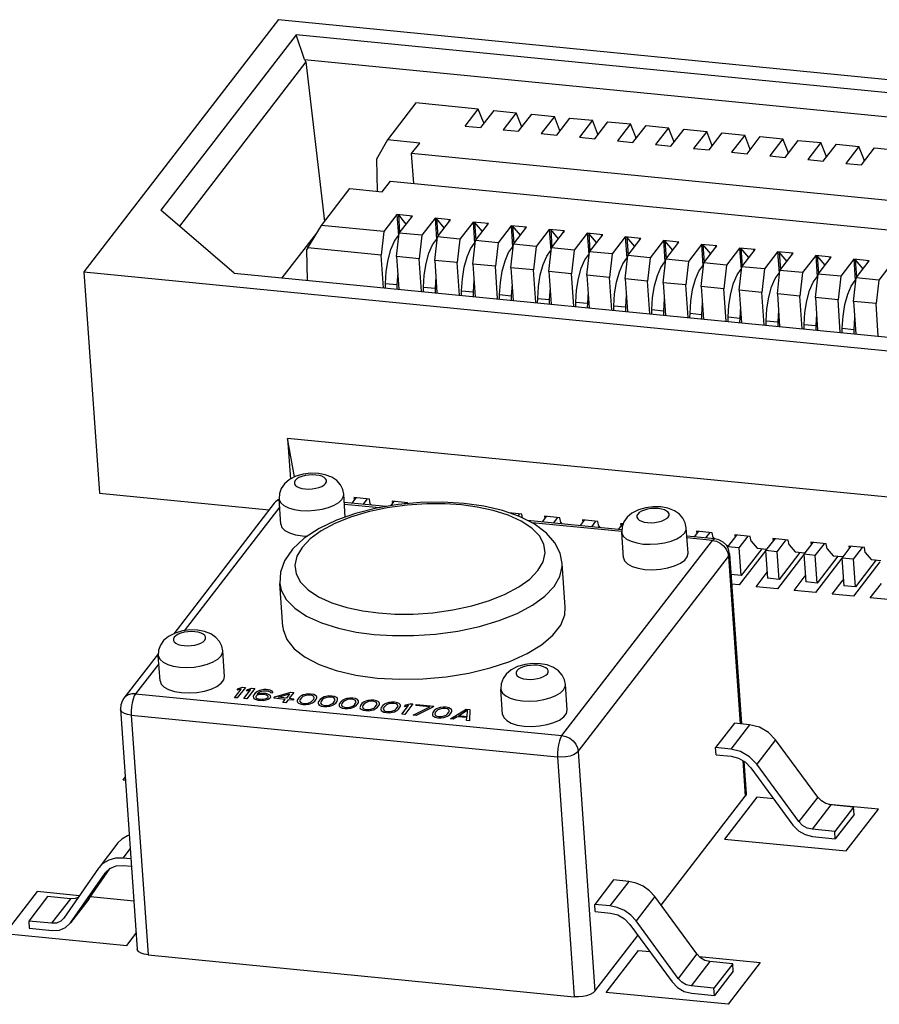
# Model space of a CAD drawing. Extents: x 0 to 1189, y 0 to 841.
# Tile 43 of 50: x 625 to 635, y 412 to 425. Entities that reach past the tile are written whole.
import ezdxf

# ---------------------------------------------------------------- set-up
doc = ezdxf.new("R2010")
doc.units = 0
doc.header["$LTSCALE"] = 65.395
doc.layers.get('0').update_dxf_attribs({"linetype": 'CONTINUOUS'})
doc.layers.add('05_ALL_CURVES', color=7, linetype='CONTINUOUS')

msp = doc.modelspace()

# ---------------------------------------------------------------- linework, layer by layer
at = {"color": 7, "linetype": 'CONTINUOUS'}
for p, q in [((627.955, 424.637), (625.551, 421.52)), ((627.955, 424.637), (662.098, 421.29)), ((628.175, 424.448), (626.504, 422.281)), ((661.638, 421.168), (628.175, 424.448)), ((628.28, 424.143), (628.175, 424.448)), ((628.297, 424.116), (626.731, 422.086)), ((628.28, 424.143), (661.427, 420.894)), ((628.28, 424.143), (628.297, 424.116)), ((628.297, 424.116), (628.526, 422.142)), ((629.656, 423.608), (629.304, 423.152)), ((630.427, 423.532), (629.656, 423.608)), ((630.264, 423.322), (630.427, 423.532)), ((630.491, 423.368), (630.427, 423.532)), ((630.618, 423.514), (630.456, 423.303)), ((630.618, 423.514), (630.897, 423.486)), ((630.897, 423.486), (630.735, 423.276)), ((630.962, 423.321), (630.897, 423.486)), ((630.926, 423.257), (631.088, 423.468)), ((631.088, 423.468), (631.368, 423.44)), ((631.368, 423.44), (631.206, 423.23)), ((631.433, 423.275), (631.368, 423.44)), ((631.397, 423.211), (631.559, 423.421)), ((631.559, 423.421), (631.839, 423.394)), ((631.839, 423.394), (631.677, 423.184)), ((631.903, 423.229), (631.839, 423.394)), ((630.264, 423.322), (630.456, 423.303)), ((630.491, 423.368), (630.492, 423.351)), ((630.735, 423.276), (630.926, 423.257)), ((630.963, 423.305), (630.962, 423.321)), ((631.434, 423.259), (631.433, 423.275)), ((631.868, 423.165), (632.03, 423.375)), ((632.03, 423.375), (632.309, 423.348)), ((632.309, 423.348), (632.147, 423.138)), ((632.374, 423.183), (632.309, 423.348)), ((632.338, 423.119), (632.501, 423.329)), ((632.501, 423.329), (632.78, 423.302)), ((632.78, 423.302), (632.618, 423.092)), ((632.845, 423.137), (632.78, 423.302)), ((632.809, 423.073), (632.971, 423.283)), ((632.971, 423.283), (633.251, 423.256)), ((633.251, 423.256), (633.089, 423.045)), ((633.315, 423.091), (633.251, 423.256)), ((629.304, 423.152), (629.169, 422.913)), ((629.704, 423.112), (629.304, 423.152)), ((631.206, 423.23), (631.397, 423.211)), ((631.677, 423.184), (631.868, 423.165)), ((631.904, 423.213), (631.903, 423.229)), ((632.147, 423.138), (632.338, 423.119)), ((632.375, 423.166), (632.374, 423.183)), ((632.846, 423.12), (632.845, 423.137)), ((633.28, 423.027), (633.442, 423.237)), ((633.442, 423.237), (633.722, 423.209)), ((633.722, 423.209), (633.559, 422.999)), ((633.786, 423.045), (633.722, 423.209)), ((633.751, 422.98), (633.913, 423.191)), ((633.913, 423.191), (634.192, 423.163)), ((634.192, 423.163), (634.03, 422.953)), ((634.257, 422.998), (634.192, 423.163)), ((634.221, 422.934), (634.384, 423.145)), ((634.384, 423.145), (634.663, 423.117)), ((629.603, 422.981), (629.704, 423.112)), ((632.618, 423.092), (632.809, 423.073)), ((633.089, 423.045), (633.28, 423.027)), ((633.317, 423.074), (633.315, 423.091)), ((633.787, 423.028), (633.786, 423.045)), ((634.663, 423.117), (634.501, 422.907)), ((634.728, 422.952), (634.663, 423.117)), ((634.692, 422.888), (634.854, 423.098)), ((634.854, 423.098), (635.134, 423.071)), ((635.134, 423.071), (634.972, 422.861)), ((635.198, 422.906), (635.134, 423.071)), ((635.163, 422.842), (635.325, 423.052)), ((635.325, 423.052), (635.604, 423.025)), ((629.169, 422.913), (629.178, 422.517)), ((641.606, 421.805), (629.603, 422.981)), ((629.629, 422.614), (629.603, 422.981)), ((633.559, 422.999), (633.751, 422.98)), ((634.03, 422.953), (634.221, 422.934)), ((634.258, 422.982), (634.257, 422.998)), ((634.501, 422.907), (634.692, 422.888)), ((634.729, 422.936), (634.728, 422.952)), ((635.199, 422.89), (635.198, 422.906)), ((634.972, 422.861), (635.163, 422.842)), ((628.489, 422.094), (628.84, 422.55)), ((628.84, 422.55), (629.24, 422.511)), ((629.24, 422.511), (629.342, 422.642)), ((629.342, 422.642), (641.345, 421.466)), ((627.407, 421.505), (626.504, 422.281)), ((629.421, 422.229), (629.259, 422.018)), ((629.612, 422.21), (629.421, 422.229)), ((629.421, 422.229), (629.439, 421.966)), ((629.536, 422.111), (629.439, 422.227)), ((629.439, 422.227), (629.454, 422.005)), ((629.45, 422), (629.612, 422.21)), ((629.594, 422.212), (629.596, 422.189)), ((629.892, 422.182), (629.73, 421.972)), ((630.083, 422.164), (629.892, 422.182)), ((629.892, 422.182), (629.91, 421.92)), ((630.007, 422.065), (629.91, 422.181)), ((629.91, 422.181), (629.925, 421.959)), ((629.921, 421.953), (630.083, 422.164)), ((630.065, 422.165), (630.067, 422.143)), ((628.318, 421.816), (628.489, 422.094)), ((629.259, 422.018), (628.489, 422.094)), ((630.362, 422.136), (630.2, 421.926)), ((630.554, 422.118), (630.362, 422.136)), ((630.362, 422.136), (630.381, 421.874)), ((630.478, 422.019), (630.38, 422.135)), ((630.38, 422.135), (630.396, 421.913)), ((630.392, 421.907), (630.554, 422.118)), ((630.536, 422.119), (630.537, 422.096)), ((630.833, 422.09), (630.671, 421.88)), ((631.024, 422.071), (630.833, 422.09)), ((630.833, 422.09), (630.851, 421.828)), ((630.949, 421.973), (630.851, 422.088)), ((630.851, 422.088), (630.867, 421.867)), ((630.862, 421.861), (631.024, 422.071)), ((631.007, 422.073), (631.008, 422.05)), ((631.304, 422.044), (631.142, 421.834)), ((631.495, 422.025), (631.304, 422.044)), ((631.304, 422.044), (631.322, 421.782)), ((631.419, 421.927), (631.322, 422.042)), ((631.322, 422.042), (631.337, 421.821)), ((628.004, 421.447), (628.43, 421.998)), ((629.259, 422.018), (629.226, 421.727)), ((629.417, 421.708), (629.45, 422)), ((629.438, 421.965), (629.447, 421.97)), ((629.73, 421.972), (629.45, 422)), ((629.73, 421.972), (629.697, 421.681)), ((629.888, 421.662), (629.921, 421.953)), ((629.909, 421.919), (629.918, 421.924)), ((630.2, 421.926), (629.921, 421.953)), ((630.2, 421.926), (630.168, 421.635)), ((631.333, 421.815), (631.495, 422.025)), ((631.477, 422.027), (631.479, 422.004)), ((631.775, 421.998), (631.613, 421.788)), ((631.966, 421.979), (631.775, 421.998)), ((631.775, 421.998), (631.793, 421.735)), ((631.89, 421.881), (631.793, 421.996)), ((631.793, 421.996), (631.808, 421.774)), ((631.804, 421.769), (631.966, 421.979)), ((631.948, 421.981), (631.95, 421.958)), ((632.245, 421.952), (632.083, 421.742)), ((632.437, 421.933), (632.245, 421.952)), ((632.245, 421.952), (632.264, 421.689)), ((632.361, 421.835), (632.263, 421.95)), ((632.263, 421.95), (632.279, 421.728)), ((632.274, 421.723), (632.437, 421.933)), ((632.419, 421.935), (632.42, 421.912)), ((628.318, 421.816), (628.304, 421.793)), ((629.226, 421.727), (628.318, 421.816)), ((630.359, 421.616), (630.392, 421.907)), ((630.379, 421.873), (630.388, 421.878)), ((630.671, 421.88), (630.392, 421.907)), ((630.671, 421.88), (630.638, 421.589)), ((630.83, 421.57), (630.862, 421.861)), ((630.85, 421.827), (630.859, 421.832)), ((631.142, 421.834), (630.862, 421.861)), ((631.142, 421.834), (631.109, 421.543)), ((631.3, 421.524), (631.333, 421.815)), ((631.613, 421.788), (631.333, 421.815)), ((632.716, 421.906), (632.554, 421.695)), ((632.907, 421.887), (632.716, 421.906)), ((632.716, 421.906), (632.734, 421.643)), ((632.831, 421.788), (632.734, 421.904)), ((632.734, 421.904), (632.749, 421.682)), ((632.745, 421.677), (632.907, 421.887)), ((632.889, 421.889), (632.891, 421.866)), ((633.187, 421.86), (633.025, 421.649)), ((633.378, 421.841), (633.187, 421.86)), ((633.187, 421.86), (633.205, 421.597)), ((633.302, 421.742), (633.205, 421.858)), ((633.205, 421.858), (633.22, 421.636)), ((633.216, 421.631), (633.378, 421.841)), ((633.36, 421.843), (633.362, 421.82)), ((633.658, 421.813), (633.495, 421.603)), ((633.849, 421.795), (633.658, 421.813)), ((633.658, 421.813), (633.676, 421.551)), ((633.773, 421.696), (633.675, 421.812)), ((633.675, 421.812), (633.691, 421.59)), ((633.687, 421.584), (633.849, 421.795)), ((633.831, 421.796), (633.832, 421.773)), ((628.304, 421.793), (628.313, 421.417)), ((629.254, 421.324), (629.226, 421.727)), ((629.697, 421.681), (629.417, 421.708)), ((629.417, 421.708), (629.445, 421.306)), ((629.725, 421.278), (629.697, 421.681)), ((631.321, 421.781), (631.33, 421.786)), ((631.613, 421.788), (631.58, 421.496)), ((631.771, 421.478), (631.804, 421.769)), ((631.792, 421.735), (631.8, 421.74)), ((632.083, 421.742), (631.804, 421.769)), ((632.083, 421.742), (632.05, 421.45)), ((632.242, 421.432), (632.274, 421.723)), ((632.262, 421.689), (632.271, 421.693)), ((632.554, 421.695), (632.274, 421.723)), ((632.554, 421.695), (632.521, 421.404)), ((632.712, 421.385), (632.745, 421.677)), ((633.025, 421.649), (632.745, 421.677)), ((634.128, 421.767), (633.966, 421.557)), ((634.319, 421.749), (634.128, 421.767)), ((634.128, 421.767), (634.147, 421.505)), ((634.244, 421.65), (634.146, 421.765)), ((634.146, 421.765), (634.162, 421.544)), ((634.157, 421.538), (634.319, 421.749)), ((634.302, 421.75), (634.303, 421.727)), ((634.599, 421.721), (634.437, 421.511)), ((634.79, 421.702), (634.599, 421.721)), ((634.599, 421.721), (634.617, 421.459)), ((634.714, 421.604), (634.617, 421.719)), ((634.617, 421.719), (634.632, 421.498)), ((634.628, 421.492), (634.79, 421.702)), ((634.772, 421.704), (634.774, 421.681)), ((635.07, 421.675), (634.908, 421.465)), ((635.261, 421.656), (635.07, 421.675)), ((635.07, 421.675), (635.088, 421.412)), ((635.185, 421.558), (635.088, 421.673)), ((635.088, 421.673), (635.103, 421.451)), ((630.168, 421.635), (629.888, 421.662)), ((629.888, 421.662), (629.916, 421.259)), ((630.196, 421.232), (630.168, 421.635)), ((630.638, 421.589), (630.359, 421.616)), ((630.359, 421.616), (630.387, 421.213)), ((630.666, 421.186), (630.638, 421.589)), ((631.109, 421.543), (630.83, 421.57)), ((630.83, 421.57), (630.858, 421.167)), ((632.733, 421.642), (632.742, 421.647)), ((633.025, 421.649), (632.992, 421.358)), ((633.183, 421.339), (633.216, 421.631)), ((633.204, 421.596), (633.213, 421.601)), ((633.495, 421.603), (633.216, 421.631)), ((633.495, 421.603), (633.463, 421.312)), ((633.654, 421.293), (633.687, 421.584)), ((633.674, 421.55), (633.683, 421.555)), ((633.966, 421.557), (633.687, 421.584)), ((633.966, 421.557), (633.933, 421.266)), ((635.099, 421.446), (635.261, 421.656)), ((635.243, 421.658), (635.245, 421.635)), ((635.54, 421.629), (635.378, 421.419)), ((625.551, 421.52), (659.694, 418.173)), ((625.551, 421.52), (625.742, 418.783)), ((627.407, 421.505), (658.079, 418.499)), ((629.431, 421.506), (629.422, 421.363)), ((629.902, 421.46), (629.893, 421.317)), ((631.137, 421.14), (631.109, 421.543)), ((631.58, 421.496), (631.3, 421.524)), ((631.3, 421.524), (631.328, 421.121)), ((631.608, 421.094), (631.58, 421.496)), ((632.05, 421.45), (631.771, 421.478)), ((631.771, 421.478), (631.799, 421.075)), ((632.078, 421.047), (632.05, 421.45)), ((632.521, 421.404), (632.242, 421.432)), ((632.242, 421.432), (632.27, 421.029)), ((634.125, 421.247), (634.157, 421.538)), ((634.145, 421.504), (634.154, 421.509)), ((634.437, 421.511), (634.157, 421.538)), ((634.437, 421.511), (634.404, 421.22)), ((634.595, 421.201), (634.628, 421.492)), ((634.616, 421.458), (634.625, 421.463)), ((634.908, 421.465), (634.628, 421.492)), ((634.908, 421.465), (634.875, 421.174)), ((635.066, 421.155), (635.099, 421.446)), ((635.378, 421.419), (635.099, 421.446)), ((629.278, 421.322), (629.279, 421.377)), ((629.279, 421.377), (629.422, 421.363)), ((629.422, 421.363), (629.422, 421.308)), ((629.749, 421.276), (629.75, 421.331)), ((629.75, 421.331), (629.893, 421.317)), ((629.893, 421.317), (629.892, 421.262)), ((630.373, 421.413), (630.364, 421.271)), ((630.844, 421.367), (630.835, 421.225)), ((631.314, 421.321), (631.305, 421.178)), ((632.549, 421.001), (632.521, 421.404)), ((632.992, 421.358), (632.712, 421.385)), ((632.712, 421.385), (632.74, 420.983)), ((633.02, 420.955), (632.992, 421.358)), ((633.463, 421.312), (633.183, 421.339)), ((633.183, 421.339), (633.211, 420.936)), ((633.491, 420.909), (633.463, 421.312)), ((635.087, 421.412), (635.095, 421.417)), ((635.378, 421.419), (635.345, 421.127)), ((630.22, 421.285), (630.364, 421.271)), ((630.22, 421.23), (630.22, 421.285)), ((630.364, 421.271), (630.363, 421.216)), ((630.69, 421.184), (630.691, 421.239)), ((630.691, 421.239), (630.835, 421.225)), ((630.835, 421.225), (630.834, 421.169)), ((631.161, 421.137), (631.162, 421.192)), ((631.162, 421.192), (631.305, 421.178)), ((631.785, 421.275), (631.776, 421.132)), ((632.256, 421.229), (632.247, 421.086)), ((633.933, 421.266), (633.654, 421.293)), ((633.654, 421.293), (633.682, 420.89)), ((633.961, 420.863), (633.933, 421.266)), ((634.404, 421.22), (634.125, 421.247)), ((634.125, 421.247), (634.153, 420.844)), ((634.432, 420.817), (634.404, 421.22)), ((634.875, 421.174), (634.595, 421.201)), ((634.595, 421.201), (634.623, 420.798)), ((631.305, 421.178), (631.304, 421.123)), ((631.632, 421.091), (631.633, 421.146)), ((631.633, 421.146), (631.776, 421.132)), ((631.776, 421.132), (631.775, 421.077)), ((632.102, 421.045), (632.103, 421.1)), ((632.103, 421.1), (632.247, 421.086)), ((632.247, 421.086), (632.246, 421.031)), ((632.726, 421.183), (632.717, 421.04)), ((633.197, 421.137), (633.188, 420.994)), ((633.668, 421.09), (633.659, 420.948)), ((634.903, 420.771), (634.875, 421.174)), ((635.345, 421.127), (635.066, 421.155)), ((635.066, 421.155), (635.094, 420.752)), ((635.373, 420.725), (635.345, 421.127)), ((632.573, 420.999), (632.574, 421.054)), ((632.574, 421.054), (632.717, 421.04)), ((632.717, 421.04), (632.717, 420.985)), ((633.044, 420.953), (633.045, 421.008)), ((633.045, 421.008), (633.188, 420.994)), ((633.188, 420.994), (633.187, 420.939)), ((633.515, 420.962), (633.659, 420.948)), ((633.515, 420.907), (633.515, 420.962)), ((633.659, 420.948), (633.658, 420.893)), ((634.139, 421.044), (634.13, 420.902)), ((634.609, 420.998), (634.6, 420.855)), ((635.08, 420.952), (635.071, 420.809)), ((633.985, 420.861), (633.986, 420.916)), ((633.986, 420.916), (634.13, 420.902)), ((634.13, 420.902), (634.129, 420.847)), ((634.456, 420.814), (634.457, 420.87)), ((634.457, 420.87), (634.6, 420.855)), ((634.6, 420.855), (634.599, 420.8)), ((634.927, 420.768), (634.928, 420.823)), ((634.928, 420.823), (635.071, 420.809)), ((635.071, 420.809), (635.07, 420.754)), ((657.431, 416.583), (628.069, 419.461)), ((628.069, 419.461), (628.104, 418.959)), ((628.156, 418.986), (628.069, 419.461)), ((625.742, 418.783), (627.841, 418.577)), ((628.782, 418.488), (628.763, 418.772)), ((627.905, 418.66), (626.662, 417.048)), ((627.965, 418.705), (627.959, 418.703)), ((627.987, 418.402), (627.965, 418.716)), ((629.288, 418.618), (628.77, 418.669)), ((629.204, 418.604), (628.771, 418.646)), ((628.914, 418.728), (628.862, 418.66)), ((629.081, 418.712), (628.89, 418.73)), ((628.89, 418.73), (628.895, 418.703)), ((629.005, 418.646), (629.057, 418.714)), ((629.092, 418.651), (629.081, 418.712)), ((629.092, 418.651), (629.105, 418.636)), ((629.385, 418.682), (629.343, 418.628)), ((629.552, 418.665), (629.361, 418.684)), ((629.361, 418.684), (629.366, 418.657)), ((629.515, 418.651), (629.528, 418.668)), ((629.554, 418.654), (629.552, 418.665)), ((627.972, 418.615), (626.792, 417.085)), ((630.964, 418.527), (630.81, 418.542)), ((630.92, 418.504), (630.94, 418.529)), ((630.973, 418.48), (630.964, 418.527)), ((632.202, 418.333), (631.037, 418.447)), ((632.201, 418.31), (631.092, 418.419)), ((631.267, 418.497), (631.215, 418.43)), ((631.435, 418.481), (631.244, 418.5)), ((631.244, 418.5), (631.249, 418.473)), ((631.359, 418.415), (631.411, 418.483)), ((631.446, 418.421), (631.435, 418.481)), ((631.446, 418.421), (631.459, 418.406)), ((631.738, 418.451), (631.686, 418.383)), ((631.906, 418.435), (631.714, 418.453)), ((631.714, 418.453), (631.719, 418.427)), ((631.829, 418.369), (631.882, 418.437)), ((631.917, 418.375), (631.906, 418.435)), ((632.209, 418.405), (632.157, 418.337)), ((632.218, 418.404), (632.185, 418.407)), ((632.185, 418.407), (632.19, 418.38)), ((631.917, 418.375), (631.93, 418.36)), ((632.205, 418.367), (632.2, 418.301)), ((632.222, 417.987), (632.2, 418.301)), ((633.02, 418.042), (632.998, 418.356)), ((633.15, 418.313), (633.098, 418.245)), ((633.318, 418.296), (633.126, 418.315)), ((633.126, 418.315), (633.131, 418.288)), ((633.242, 418.231), (633.294, 418.299)), ((633.329, 418.236), (633.318, 418.296)), ((633.621, 418.267), (633.509, 418.122)), ((633.788, 418.25), (633.597, 418.269)), ((633.597, 418.269), (633.602, 418.242)), ((628.253, 418.257), (628.316, 418.255)), ((631.462, 415.789), (633.321, 418.201)), ((633.353, 418.22), (633.005, 418.254)), ((633.321, 418.201), (633.007, 418.231)), ((633.329, 418.236), (633.342, 418.221)), ((633.653, 418.108), (633.764, 418.253)), ((633.799, 418.19), (633.788, 418.25)), ((633.799, 418.19), (633.874, 418.104)), ((634.092, 418.22), (633.98, 418.076)), ((634.259, 418.204), (634.068, 418.223)), ((634.068, 418.223), (634.073, 418.196)), ((634.123, 418.061), (634.235, 418.206)), ((634.27, 418.144), (634.259, 418.204)), ((634.27, 418.144), (634.345, 418.058)), ((634.562, 418.174), (634.451, 418.029)), ((634.73, 418.158), (634.539, 418.177)), ((634.539, 418.177), (634.544, 418.15)), ((634.594, 418.015), (634.706, 418.16)), ((634.741, 418.098), (634.73, 418.158)), ((633.494, 418.141), (633.522, 418.138)), ((633.653, 418.108), (633.509, 418.122)), ((633.533, 418.035), (633.68, 415.933)), ((633.677, 417.766), (633.653, 418.108)), ((633.98, 418.073), (633.654, 417.65)), ((633.933, 418.098), (633.677, 417.766)), ((633.874, 418.104), (633.993, 418.092)), ((634.123, 418.061), (633.98, 418.076)), ((633.98, 418.076), (634.004, 417.733)), ((634.147, 417.719), (634.123, 418.061)), ((634.451, 418.027), (634.125, 417.604)), ((634.404, 418.052), (634.147, 417.719)), ((634.345, 418.058), (634.464, 418.046)), ((634.594, 418.015), (634.451, 418.029)), ((634.451, 418.029), (634.475, 417.687)), ((634.741, 418.098), (634.815, 418.012)), ((635.033, 418.128), (634.921, 417.983)), ((635.201, 418.112), (635.009, 418.131)), ((635.009, 418.131), (635.014, 418.104)), ((635.065, 417.969), (635.177, 418.114)), ((635.212, 418.052), (635.201, 418.112)), ((635.212, 418.052), (635.286, 417.965)), ((631.502, 417.375), (631.465, 417.914)), ((631.663, 415.591), (633.522, 418.002)), ((633.522, 418.002), (633.666, 415.934)), ((634.618, 417.673), (634.594, 418.015)), ((634.922, 417.981), (634.595, 417.557)), ((634.874, 418.006), (634.618, 417.673)), ((634.815, 418.012), (634.934, 418)), ((635.065, 417.969), (634.921, 417.983)), ((634.921, 417.983), (634.945, 417.641)), ((635.089, 417.627), (635.065, 417.969)), ((635.392, 417.935), (635.066, 417.511)), ((635.345, 417.96), (635.089, 417.627)), ((635.286, 417.965), (635.405, 417.954)), ((633.862, 417.629), (633.999, 417.807)), ((628.01, 417.132), (627.973, 417.67)), ((633.677, 417.766), (633.551, 417.778)), ((633.654, 417.65), (633.559, 417.659)), ((634.147, 417.719), (634.004, 417.733)), ((634.332, 417.583), (634.469, 417.761)), ((634.618, 417.673), (634.475, 417.687)), ((634.803, 417.537), (634.94, 417.715)), ((635.273, 417.491), (635.411, 417.669)), ((634.125, 417.604), (633.862, 417.629)), ((634.595, 417.557), (634.332, 417.583)), ((635.066, 417.511), (634.803, 417.537)), ((635.089, 417.627), (634.945, 417.641)), ((635.536, 417.465), (635.273, 417.491)), ((626.475, 416.844), (626.471, 416.779)), ((627.291, 416.52), (627.269, 416.834)), ((626.472, 416.802), (626.045, 416.249)), ((626.492, 416.464), (626.471, 416.779)), ((626.478, 416.677), (626.191, 416.306)), ((630.728, 416.049), (630.706, 416.363)), ((631.526, 416.105), (631.504, 416.419)), ((626.191, 416.306), (631.462, 415.789)), ((626.004, 416.113), (626.21, 413.15)), ((626.137, 416.04), (631.408, 415.524)), ((626.137, 416.04), (626.344, 413.078)), ((633.593, 415.941), (633.361, 415.64)), ((633.781, 415.923), (633.549, 415.621)), ((633.781, 415.923), (633.593, 415.941)), ((634.103, 415.736), (633.871, 415.434)), ((634.624, 415.026), (634.103, 415.736)), ((631.663, 415.591), (631.869, 412.629)), ((633.549, 415.621), (633.361, 415.64)), ((633.367, 415.55), (633.361, 415.64)), ((631.408, 415.524), (631.614, 412.561)), ((633.367, 415.55), (633.555, 415.532)), ((633.555, 415.532), (633.646, 415.509)), ((633.698, 415.479), (633.728, 415.04)), ((633.712, 415.47), (633.74, 415.072)), ((633.871, 415.434), (633.781, 415.526)), ((633.796, 415.391), (634.318, 414.682)), ((634.392, 414.725), (633.871, 415.434)), ((632.688, 413.691), (633.728, 415.04)), ((634.624, 415.026), (634.392, 414.725)), ((634.785, 414.933), (634.553, 414.631)), ((635.067, 414.905), (634.785, 414.933)), ((635.067, 414.905), (634.835, 414.604)), ((635.074, 414.815), (635.067, 414.905)), ((635.074, 414.815), (634.841, 414.514)), ((634.835, 414.604), (634.553, 414.631)), ((634.559, 414.541), (634.841, 414.514)), ((634.841, 414.514), (634.835, 414.604)), ((625.972, 414.461), (625.739, 414.159)), ((626.124, 414.394), (626.031, 414.274)), ((626.133, 414.264), (626.031, 414.274)), ((625.731, 414.148), (625.302, 413.532)), ((625.616, 413.775), (625.876, 414.149)), ((625.74, 414.16), (625.731, 414.148)), ((625.819, 414.098), (625.871, 414.147)), ((626.037, 414.184), (626.139, 414.174)), ((625.384, 413.473), (625.812, 414.09)), ((625.812, 414.09), (625.819, 414.098)), ((632.099, 414.004), (631.867, 413.702)), ((632.287, 413.985), (632.055, 413.684)), ((632.287, 413.985), (632.099, 414.004)), ((625.103, 413.798), (624.87, 413.496)), ((625.385, 413.77), (625.103, 413.798)), ((625.385, 413.77), (625.152, 413.469)), ((625.616, 413.775), (625.384, 413.473)), ((625.61, 413.766), (625.384, 413.473)), ((625.61, 413.766), (625.616, 413.775)), ((632.609, 413.798), (632.377, 413.497)), ((633.13, 413.089), (632.609, 413.798)), ((632.055, 413.684), (631.867, 413.702)), ((631.873, 413.613), (631.867, 413.702)), ((625.302, 413.532), (625.298, 413.526)), ((631.873, 413.613), (632.061, 413.594)), ((625.152, 413.469), (624.87, 413.496)), ((624.87, 413.496), (624.876, 413.407)), ((624.876, 413.407), (625.159, 413.379)), ((625.377, 413.465), (625.384, 413.473)), ((632.302, 413.454), (632.824, 412.744)), ((632.898, 412.787), (632.377, 413.497)), ((631.869, 412.629), (632.401, 413.319)), ((626.344, 413.078), (631.614, 412.561)), ((633.13, 413.089), (632.898, 412.787)), ((633.291, 412.995), (633.059, 412.694)), ((633.573, 412.967), (633.291, 412.995)), ((633.573, 412.967), (633.341, 412.666)), ((633.58, 412.878), (633.573, 412.967)), ((633.58, 412.878), (633.347, 412.576)), ((633.341, 412.666), (633.059, 412.694)), ((633.065, 412.604), (633.347, 412.576)), ((633.347, 412.576), (633.341, 412.666))]:
    msp.add_line(p, q, dxfattribs=at)
for points in [[(629.346, 421.797), (629.39, 421.898), (629.438, 421.965)], [(629.817, 421.751), (629.86, 421.852), (629.909, 421.919)], [(629.279, 421.377), (629.288, 421.525), (629.312, 421.669), (629.346, 421.797)], [(630.288, 421.704), (630.331, 421.806), (630.379, 421.873)], [(630.758, 421.658), (630.802, 421.76), (630.85, 421.827)], [(629.75, 421.331), (629.759, 421.479), (629.782, 421.623), (629.817, 421.751)], [(630.22, 421.285), (630.23, 421.433), (630.253, 421.577), (630.288, 421.704)], [(631.229, 421.612), (631.273, 421.714), (631.321, 421.781)], [(631.7, 421.566), (631.743, 421.668), (631.792, 421.735)], [(632.171, 421.52), (632.214, 421.621), (632.262, 421.689)], [(630.691, 421.239), (630.701, 421.387), (630.724, 421.53), (630.758, 421.658)], [(631.162, 421.192), (631.171, 421.34), (631.194, 421.484), (631.229, 421.612)], [(631.633, 421.146), (631.642, 421.294), (631.665, 421.438), (631.7, 421.566)], [(632.641, 421.474), (632.685, 421.575), (632.733, 421.642)], [(633.112, 421.428), (633.155, 421.529), (633.204, 421.596)], [(632.103, 421.1), (632.113, 421.248), (632.136, 421.392), (632.171, 421.52)], [(632.574, 421.054), (632.583, 421.202), (632.607, 421.346), (632.641, 421.474)], [(633.583, 421.381), (633.626, 421.483), (633.674, 421.55)], [(634.053, 421.335), (634.097, 421.437), (634.145, 421.504)], [(634.524, 421.289), (634.568, 421.391), (634.616, 421.458)], [(633.045, 421.008), (633.054, 421.156), (633.077, 421.3), (633.112, 421.428)], [(633.515, 420.962), (633.525, 421.11), (633.548, 421.254), (633.583, 421.381)], [(633.986, 420.916), (633.996, 421.064), (634.019, 421.207), (634.053, 421.335)], [(634.995, 421.243), (635.038, 421.345), (635.087, 421.412)], [(634.457, 420.87), (634.466, 421.018), (634.489, 421.161), (634.524, 421.289)], [(634.928, 420.823), (634.937, 420.971), (634.96, 421.115), (634.995, 421.243)], [(628.45, 419.029), (628.356, 419.031), (628.264, 419.02), (628.172, 418.994), (628.091, 418.952), (628.031, 418.901), (627.991, 418.844), (627.969, 418.782), (627.965, 418.716)], [(628.418, 419.009), (628.374, 419.011), (628.329, 419.009), (628.286, 419.002), (628.245, 418.992), (628.21, 418.977), (628.182, 418.961), (628.163, 418.942), (628.153, 418.922), (628.153, 418.903), (628.163, 418.884), (628.182, 418.868), (628.21, 418.854), (628.245, 418.844), (628.285, 418.837)], [(628.285, 418.837), (628.328, 418.835), (628.373, 418.838), (628.417, 418.845), (628.457, 418.855), (628.492, 418.869), (628.52, 418.886), (628.539, 418.905), (628.549, 418.925), (628.55, 418.944), (628.54, 418.963), (628.52, 418.979), (628.493, 418.993), (628.458, 419.003), (628.418, 419.009)], [(628.763, 418.772), (628.751, 418.832), (628.723, 418.889), (628.678, 418.94), (628.616, 418.982), (628.536, 419.013), (628.45, 419.029)], [(628.701, 418.67), (628.74, 418.707), (628.76, 418.746), (628.763, 418.772)], [(627.965, 418.711), (627.921, 418.678), (627.905, 418.66)], [(627.959, 418.703), (627.921, 418.678), (627.905, 418.66)], [(627.965, 418.716), (627.967, 418.702), (627.987, 418.665), (628.025, 418.632), (628.081, 418.605), (628.15, 418.584), (628.231, 418.572)], [(630.253, 418.658), (629.984, 418.674), (629.709, 418.669), (629.435, 418.643), (629.167, 418.598), (628.911, 418.533), (628.673, 418.45), (628.459, 418.348), (628.275, 418.227), (628.13, 418.092), (628.033, 417.95), (627.983, 417.809), (627.973, 417.67)], [(630.221, 418.639), (630.018, 418.652), (629.79, 418.652), (629.547, 418.636), (629.301, 418.602), (629.066, 418.552), (628.848, 418.486), (628.654, 418.408), (628.486, 418.319), (628.349, 418.22), (628.248, 418.115), (628.184, 418.006), (628.16, 417.896), (628.175, 417.789), (628.23, 417.686), (628.323, 417.59), (628.453, 417.504), (628.616, 417.43), (628.801, 417.372), (628.998, 417.33), (629.192, 417.304)], [(628.231, 418.572), (628.318, 418.568), (628.407, 418.573), (628.495, 418.586), (628.575, 418.608), (628.645, 418.636), (628.701, 418.67)], [(629.192, 417.304), (629.395, 417.291), (629.623, 417.291), (629.866, 417.307), (630.111, 417.341), (630.347, 417.392), (630.564, 417.457), (630.759, 417.535), (630.927, 417.625), (631.063, 417.723), (631.165, 417.828), (631.229, 417.937), (631.253, 418.047), (631.237, 418.154), (631.182, 418.257), (631.089, 418.353), (630.959, 418.439), (630.797, 418.513), (630.611, 418.571), (630.415, 418.613), (630.221, 418.639)], [(631.465, 417.914), (631.438, 418.042), (631.375, 418.169), (631.269, 418.292), (631.12, 418.405), (630.936, 418.498), (630.726, 418.571), (630.497, 418.624), (630.253, 418.658)], [(632.685, 418.614), (632.591, 418.616), (632.499, 418.605), (632.407, 418.578), (632.326, 418.537), (632.267, 418.486), (632.227, 418.429), (632.205, 418.367)], [(632.653, 418.594), (632.61, 418.596), (632.565, 418.594), (632.521, 418.587), (632.481, 418.576), (632.446, 418.562), (632.418, 418.545), (632.398, 418.527), (632.388, 418.507), (632.388, 418.487), (632.398, 418.469), (632.417, 418.452), (632.445, 418.439), (632.48, 418.428), (632.52, 418.422)], [(632.52, 418.422), (632.564, 418.42), (632.608, 418.423), (632.652, 418.429), (632.692, 418.44), (632.727, 418.454), (632.755, 418.471), (632.775, 418.49), (632.785, 418.509), (632.785, 418.529), (632.775, 418.548), (632.756, 418.564), (632.728, 418.578), (632.693, 418.588), (632.653, 418.594)], [(632.998, 418.356), (632.986, 418.417), (632.958, 418.474), (632.913, 418.525), (632.851, 418.567), (632.772, 418.598), (632.685, 418.614)], [(627.987, 418.402), (628, 418.362), (628.037, 418.325), (628.093, 418.294), (628.167, 418.271), (628.253, 418.257)], [(632.2, 418.301), (632.202, 418.287), (632.222, 418.25), (632.261, 418.217), (632.316, 418.19), (632.386, 418.169), (632.466, 418.156)], [(632.466, 418.156), (632.553, 418.153), (632.643, 418.158), (632.73, 418.171), (632.811, 418.192), (632.881, 418.221), (632.937, 418.254), (632.976, 418.292), (632.996, 418.331), (632.998, 418.356)], [(633.321, 418.201), (633.339, 418.217), (633.353, 418.22)], [(633.321, 418.201), (633.371, 418.19), (633.417, 418.167), (633.458, 418.135), (633.491, 418.094), (633.513, 418.049), (633.522, 418.002)], [(633.533, 418.035), (633.521, 418.091), (633.494, 418.141), (633.453, 418.181), (633.401, 418.209), (633.353, 418.22)], [(632.488, 417.842), (632.582, 417.838), (632.678, 417.845), (632.771, 417.861), (632.855, 417.886), (632.926, 417.919), (632.979, 417.957), (633.011, 417.999), (633.02, 418.042)], [(633.533, 418.035), (633.533, 418.025), (633.522, 418.002)], [(629.138, 417.039), (629.367, 417.024), (629.625, 417.024), (629.899, 417.042), (630.176, 417.08), (630.442, 417.137), (630.687, 417.211), (630.907, 417.299), (631.097, 417.4), (631.251, 417.512), (631.366, 417.63), (631.437, 417.753), (631.465, 417.877), (631.465, 417.914)], [(632.222, 417.987), (632.236, 417.947), (632.272, 417.91), (632.328, 417.879), (632.402, 417.856), (632.488, 417.842)], [(627.973, 417.67), (627.99, 417.586), (628.052, 417.47), (628.157, 417.362), (628.304, 417.264), (628.487, 417.181), (628.697, 417.115), (628.918, 417.068), (629.138, 417.039)], [(629.175, 416.5), (629.454, 416.484), (629.742, 416.488), (630.029, 416.514), (630.309, 416.56), (630.575, 416.624), (630.817, 416.706), (631.031, 416.803), (631.21, 416.912), (631.35, 417.03), (631.446, 417.155), (631.496, 417.282), (631.502, 417.375)], [(626.956, 417.092), (626.862, 417.094), (626.769, 417.082), (626.678, 417.056), (626.597, 417.015), (626.537, 416.964), (626.497, 416.907), (626.475, 416.844)], [(626.924, 417.072), (626.88, 417.074), (626.835, 417.072), (626.792, 417.065), (626.751, 417.054), (626.716, 417.04), (626.688, 417.023), (626.669, 417.004), (626.659, 416.985), (626.659, 416.965), (626.669, 416.947), (626.688, 416.93), (626.716, 416.916), (626.751, 416.906), (626.791, 416.9)], [(626.791, 416.9), (626.834, 416.898), (626.879, 416.9), (626.922, 416.907), (626.963, 416.918), (626.998, 416.932), (627.026, 416.949), (627.045, 416.968), (627.055, 416.987), (627.056, 417.007), (627.046, 417.025), (627.026, 417.042), (626.999, 417.056), (626.964, 417.066), (626.924, 417.072)], [(627.269, 416.834), (627.257, 416.894), (627.228, 416.951), (627.184, 417.002), (627.122, 417.045), (627.042, 417.076), (626.956, 417.092)], [(628.01, 417.132), (628.014, 417.098), (628.06, 416.976), (628.151, 416.862), (628.286, 416.758), (628.461, 416.667), (628.672, 416.593), (628.912, 416.537), (629.175, 416.5)], [(626.737, 416.634), (626.824, 416.63), (626.913, 416.635), (627.001, 416.649), (627.081, 416.67), (627.151, 416.698), (627.207, 416.732), (627.246, 416.769), (627.266, 416.809), (627.269, 416.834)], [(626.471, 416.779), (626.473, 416.765), (626.492, 416.728), (626.531, 416.695), (626.587, 416.667), (626.656, 416.647), (626.737, 416.634)], [(631.191, 416.676), (631.097, 416.678), (631.005, 416.667), (630.913, 416.641), (630.832, 416.6), (630.773, 416.549), (630.733, 416.492), (630.711, 416.429), (630.706, 416.363)], [(631.159, 416.657), (631.115, 416.659), (631.071, 416.656), (631.027, 416.65), (630.987, 416.639), (630.952, 416.625), (630.924, 416.608), (630.904, 416.589), (630.894, 416.57), (630.894, 416.55), (630.904, 416.532), (630.923, 416.515), (630.951, 416.501), (630.986, 416.491), (631.026, 416.485)], [(631.026, 416.485), (631.07, 416.483), (631.114, 416.485), (631.158, 416.492), (631.198, 416.503), (631.233, 416.517), (631.261, 416.534), (631.281, 416.552), (631.291, 416.572), (631.291, 416.592), (631.281, 416.61), (631.262, 416.627), (631.234, 416.64), (631.199, 416.651), (631.159, 416.657)], [(631.504, 416.419), (631.492, 416.479), (631.464, 416.536), (631.419, 416.587), (631.357, 416.63), (631.277, 416.661), (631.191, 416.676)], [(626.492, 416.464), (626.506, 416.425), (626.542, 416.388), (626.599, 416.357), (626.672, 416.334), (626.759, 416.32)], [(626.759, 416.32), (626.853, 416.316), (626.949, 416.322), (627.042, 416.339), (627.126, 416.364), (627.196, 416.397), (627.249, 416.435), (627.281, 416.476), (627.291, 416.52)], [(630.706, 416.363), (630.708, 416.35), (630.728, 416.313), (630.766, 416.28), (630.822, 416.252), (630.892, 416.232), (630.972, 416.219)], [(630.972, 416.219), (631.059, 416.215), (631.149, 416.22), (631.236, 416.234), (631.317, 416.255), (631.387, 416.283), (631.443, 416.317), (631.482, 416.354), (631.502, 416.394), (631.504, 416.419)], [(626.045, 416.249), (626.027, 416.221), (626.008, 416.17), (626.004, 416.113)], [(626.191, 416.306), (626.143, 416.305), (626.099, 416.291), (626.062, 416.267), (626.045, 416.249)], [(626.191, 416.306), (626.174, 416.278), (626.16, 416.239), (626.148, 416.193), (626.14, 416.142), (626.136, 416.09), (626.137, 416.04)], [(626.137, 416.04), (626.091, 416.048), (626.053, 416.061), (626.024, 416.078), (626.008, 416.099), (626.004, 416.113)], [(630.994, 415.905), (631.088, 415.901), (631.184, 415.907), (631.277, 415.924), (631.361, 415.949), (631.432, 415.981), (631.485, 416.02), (631.517, 416.061), (631.526, 416.105)], [(630.728, 416.049), (630.742, 416.01), (630.778, 415.973), (630.834, 415.942), (630.908, 415.919), (630.994, 415.905)], [(634.103, 415.736), (634.014, 415.828), (633.902, 415.892), (633.781, 415.923)], [(631.462, 415.789), (631.445, 415.761), (631.43, 415.722), (631.419, 415.676), (631.411, 415.624), (631.407, 415.573), (631.408, 415.524)], [(631.462, 415.789), (631.511, 415.779), (631.558, 415.756), (631.599, 415.723), (631.632, 415.683), (631.653, 415.638), (631.663, 415.591)], [(631.663, 415.591), (631.639, 415.57), (631.604, 415.551), (631.561, 415.536), (631.511, 415.526), (631.459, 415.522), (631.408, 415.524)], [(633.781, 415.526), (633.67, 415.591), (633.549, 415.621)], [(633.646, 415.509), (633.729, 415.46), (633.796, 415.391)], [(633.739, 415.072), (633.739, 415.062), (633.728, 415.04)], [(634.785, 414.933), (634.725, 414.948), (634.669, 414.98), (634.624, 415.026)], [(634.318, 414.682), (634.385, 414.613), (634.468, 414.564), (634.559, 414.541)], [(634.553, 414.631), (634.492, 414.646), (634.437, 414.679), (634.392, 414.725)], [(626.113, 414.557), (626.091, 414.551), (626.019, 414.509), (625.972, 414.461)], [(626.031, 414.274), (625.941, 414.273), (625.858, 414.25), (625.787, 414.208), (625.74, 414.16)], [(625.871, 414.147), (625.949, 414.179), (626.037, 414.184)], [(632.609, 413.798), (632.544, 413.869), (632.466, 413.926), (632.379, 413.966), (632.287, 413.985)], [(625.482, 413.789), (625.444, 413.773), (625.385, 413.77)], [(632.377, 413.497), (632.312, 413.568), (632.233, 413.625), (632.146, 413.664), (632.055, 413.684)], [(625.298, 413.526), (625.264, 413.494), (625.212, 413.472), (625.152, 413.469)], [(632.061, 413.594), (632.152, 413.571), (632.235, 413.523), (632.302, 413.454)], [(625.159, 413.379), (625.248, 413.384), (625.325, 413.417), (625.377, 413.465)], [(626.344, 413.078), (626.297, 413.085), (626.258, 413.098), (626.23, 413.116), (626.214, 413.136), (626.211, 413.15)], [(633.291, 412.995), (633.23, 413.01), (633.175, 413.043), (633.13, 413.089)], [(632.824, 412.744), (632.891, 412.675), (632.974, 412.627), (633.065, 412.604)], [(633.059, 412.694), (632.998, 412.709), (632.942, 412.741), (632.898, 412.787)], [(631.869, 412.629), (631.846, 412.607), (631.81, 412.588), (631.767, 412.573), (631.718, 412.563), (631.665, 412.559), (631.614, 412.561)]]:
    msp.add_lwpolyline(points, dxfattribs=at)
at = {"layer": '05_ALL_CURVES', "color": 4, "linetype": 'CONTINUOUS'}
for p, q in [((627.412, 416.256), (627.494, 416.363)), ((627.444, 416.348), (627.461, 416.37)), ((627.494, 416.363), (627.444, 416.348)), ((627.547, 416.382), (627.447, 416.253)), ((627.461, 416.37), (627.511, 416.385)), ((627.511, 416.385), (627.547, 416.382)), ((627.529, 416.245), (627.612, 416.352)), ((627.562, 416.336), (627.579, 416.358)), ((627.612, 416.352), (627.562, 416.336)), ((627.664, 416.37), (627.565, 416.241)), ((627.579, 416.358), (627.629, 416.374)), ((627.629, 416.374), (627.664, 416.37)), ((627.69, 416.33), (627.669, 416.311)), ((627.712, 416.342), (627.69, 416.33)), ((627.698, 416.308), (627.717, 416.324)), ((627.738, 416.351), (627.712, 416.342)), ((627.717, 416.324), (627.729, 416.332)), ((627.729, 416.332), (627.747, 416.339)), ((627.774, 416.357), (627.738, 416.351)), ((627.747, 416.339), (627.769, 416.342)), ((627.769, 416.342), (627.789, 416.343)), ((627.805, 416.357), (627.774, 416.357)), ((627.789, 416.343), (627.824, 416.34)), ((627.829, 416.354), (627.805, 416.357)), ((627.824, 416.34), (627.84, 416.335)), ((627.856, 416.349), (627.829, 416.354)), ((627.84, 416.335), (627.853, 416.328)), ((627.853, 416.328), (627.859, 416.319)), ((627.879, 416.338), (627.856, 416.349)), ((627.859, 416.319), (627.888, 416.316)), ((627.888, 416.325), (627.879, 416.338)), ((627.888, 416.316), (627.888, 416.325)), ((627.913, 416.266), (628.111, 416.327)), ((628.147, 416.323), (628.089, 416.249)), ((628.111, 416.327), (628.147, 416.323)), ((627.447, 416.253), (627.412, 416.256)), ((627.565, 416.241), (627.529, 416.245)), ((627.654, 416.292), (627.645, 416.272)), ((627.645, 416.272), (627.646, 416.257)), ((627.646, 416.257), (627.655, 416.244)), ((627.669, 416.311), (627.654, 416.292)), ((627.655, 416.244), (627.679, 416.233)), ((627.677, 416.272), (627.676, 416.263)), ((627.676, 416.263), (627.682, 416.253)), ((627.683, 416.28), (627.677, 416.272)), ((627.679, 416.233), (627.706, 416.227)), ((627.682, 416.253), (627.695, 416.246)), ((627.695, 416.288), (627.683, 416.28)), ((627.738, 416.31), (627.694, 416.302)), ((627.694, 416.302), (627.698, 416.308)), ((627.711, 416.292), (627.695, 416.288)), ((627.695, 416.246), (627.711, 416.242)), ((627.706, 416.227), (627.735, 416.225)), ((627.733, 416.296), (627.711, 416.292)), ((627.711, 416.242), (627.752, 416.238)), ((627.753, 416.297), (627.733, 416.296)), ((627.735, 416.225), (627.767, 416.224)), ((627.769, 416.31), (627.738, 416.31)), ((627.752, 416.238), (627.771, 416.239)), ((627.794, 416.293), (627.753, 416.297)), ((627.767, 416.224), (627.803, 416.23)), ((627.799, 416.307), (627.769, 416.31)), ((627.771, 416.239), (627.793, 416.242)), ((627.793, 416.242), (627.811, 416.25)), ((627.81, 416.288), (627.794, 416.293)), ((627.826, 416.301), (627.799, 416.307)), ((627.803, 416.23), (627.829, 416.239)), ((627.823, 416.281), (627.81, 416.288)), ((627.811, 416.25), (627.824, 416.257)), ((627.831, 416.274), (627.823, 416.281)), ((627.824, 416.257), (627.83, 416.265)), ((627.849, 416.29), (627.826, 416.301)), ((627.829, 416.239), (627.851, 416.252)), ((627.83, 416.265), (627.831, 416.274)), ((627.86, 416.28), (627.849, 416.29)), ((627.851, 416.252), (627.862, 416.265)), ((627.862, 416.265), (627.86, 416.28)), ((627.9, 416.25), (627.913, 416.266)), ((628.041, 416.236), (627.9, 416.25)), ((627.954, 416.262), (628.094, 416.305)), ((628.054, 416.252), (627.954, 416.262)), ((628.012, 416.197), (628.041, 416.236)), ((628.047, 416.194), (628.012, 416.197)), ((628.077, 416.232), (628.047, 416.194)), ((628.094, 416.305), (628.054, 416.252)), ((628.136, 416.227), (628.077, 416.232)), ((628.089, 416.249), (628.148, 416.243)), ((628.148, 416.243), (628.136, 416.227)), ((628.193, 416.236), (628.188, 416.221)), ((628.188, 416.221), (628.188, 416.213)), ((628.188, 416.213), (628.191, 416.201)), ((628.191, 416.201), (628.203, 416.191)), ((628.212, 416.261), (628.193, 416.236)), ((628.229, 416.274), (628.212, 416.261)), ((628.225, 416.236), (628.218, 416.219)), ((628.218, 416.219), (628.229, 416.2)), ((628.24, 416.255), (628.225, 416.236)), ((628.241, 416.281), (628.229, 416.274)), ((628.229, 416.2), (628.242, 416.193)), ((628.258, 416.271), (628.24, 416.255)), ((628.261, 416.291), (628.241, 416.281)), ((628.294, 416.285), (628.258, 416.271)), ((628.285, 416.298), (628.261, 416.291)), ((628.321, 416.303), (628.285, 416.298)), ((628.316, 416.289), (628.294, 416.285)), ((628.348, 416.289), (628.316, 416.289)), ((628.358, 416.302), (628.321, 416.303)), ((628.323, 416.191), (628.359, 416.205)), ((628.375, 416.283), (628.348, 416.289)), ((628.392, 416.296), (628.358, 416.302)), ((628.359, 416.205), (628.378, 416.221)), ((628.388, 416.276), (628.375, 416.283)), ((628.376, 416.194), (628.388, 416.202)), ((628.378, 416.221), (628.392, 416.24)), ((628.399, 416.257), (628.388, 416.276)), ((628.388, 416.202), (628.405, 416.215)), ((628.415, 416.285), (628.392, 416.296)), ((628.392, 416.24), (628.399, 416.257)), ((628.405, 416.215), (628.424, 416.24)), ((628.426, 416.275), (628.415, 416.285)), ((628.424, 416.24), (628.429, 416.254)), ((628.429, 416.263), (628.426, 416.275)), ((628.429, 416.254), (628.429, 416.263)), ((628.452, 416.21), (628.447, 416.196)), ((628.447, 416.196), (628.447, 416.187)), ((628.471, 416.235), (628.452, 416.21)), ((628.488, 416.248), (628.471, 416.235)), ((628.484, 416.21), (628.477, 416.193)), ((628.498, 416.23), (628.484, 416.21)), ((628.5, 416.256), (628.488, 416.248)), ((628.517, 416.245), (628.498, 416.23)), ((628.52, 416.266), (628.5, 416.256)), ((628.553, 416.26), (628.517, 416.245)), ((628.544, 416.272), (628.52, 416.266)), ((628.58, 416.278), (628.544, 416.272)), ((628.575, 416.263), (628.553, 416.26)), ((628.607, 416.263), (628.575, 416.263)), ((628.617, 416.277), (628.58, 416.278)), ((628.634, 416.258), (628.607, 416.263)), ((628.65, 416.271), (628.617, 416.277)), ((628.647, 416.25), (628.634, 416.258)), ((628.636, 416.195), (628.651, 416.215)), ((628.658, 416.232), (628.647, 416.25)), ((628.673, 416.26), (628.65, 416.271)), ((628.651, 416.215), (628.658, 416.232)), ((628.664, 416.19), (628.683, 416.214)), ((628.685, 416.25), (628.673, 416.26)), ((628.683, 416.214), (628.688, 416.229)), ((628.688, 416.238), (628.685, 416.25)), ((628.688, 416.229), (628.688, 416.238)), ((628.73, 416.21), (628.711, 416.185)), ((628.746, 416.223), (628.73, 416.21)), ((628.757, 416.204), (628.742, 416.185)), ((628.759, 416.231), (628.746, 416.223)), ((628.776, 416.22), (628.757, 416.204)), ((628.779, 416.24), (628.759, 416.231)), ((628.812, 416.234), (628.776, 416.22)), ((628.803, 416.247), (628.779, 416.24)), ((628.839, 416.252), (628.803, 416.247)), ((628.834, 416.238), (628.812, 416.234)), ((628.865, 416.238), (628.834, 416.238)), ((628.876, 416.252), (628.839, 416.252)), ((628.893, 416.232), (628.865, 416.238)), ((628.909, 416.245), (628.876, 416.252)), ((628.906, 416.225), (628.893, 416.232)), ((628.917, 416.206), (628.906, 416.225)), ((628.932, 416.234), (628.909, 416.245)), ((628.91, 416.189), (628.917, 416.206)), ((628.944, 416.224), (628.932, 416.234)), ((628.942, 416.189), (628.946, 416.203)), ((628.947, 416.212), (628.944, 416.224)), ((628.946, 416.203), (628.947, 416.212)), ((629.005, 416.198), (628.989, 416.184)), ((629.017, 416.205), (629.005, 416.198)), ((629.038, 416.215), (629.017, 416.205)), ((629.071, 416.209), (629.035, 416.195)), ((629.062, 416.222), (629.038, 416.215)), ((629.097, 416.227), (629.062, 416.222)), ((629.093, 416.213), (629.071, 416.209)), ((629.124, 416.213), (629.093, 416.213)), ((629.135, 416.226), (629.097, 416.227)), ((629.152, 416.207), (629.124, 416.213)), ((629.168, 416.22), (629.135, 416.226)), ((629.165, 416.2), (629.152, 416.207)), ((629.176, 416.181), (629.165, 416.2)), ((629.191, 416.209), (629.168, 416.22)), ((629.202, 416.199), (629.191, 416.209)), ((629.206, 416.187), (629.202, 416.199)), ((629.321, 416.196), (629.297, 416.19)), ((629.356, 416.202), (629.321, 416.196)), ((629.394, 416.201), (629.356, 416.202)), ((629.427, 416.195), (629.394, 416.201)), ((628.203, 416.191), (628.226, 416.179)), ((628.226, 416.179), (628.259, 416.173)), ((628.242, 416.193), (628.269, 416.187)), ((628.259, 416.173), (628.296, 416.173)), ((628.269, 416.187), (628.301, 416.187)), ((628.296, 416.173), (628.332, 416.178)), ((628.301, 416.187), (628.323, 416.191)), ((628.332, 416.178), (628.356, 416.184)), ((628.356, 416.184), (628.376, 416.194)), ((628.447, 416.187), (628.45, 416.175)), ((628.45, 416.175), (628.461, 416.165)), ((628.461, 416.165), (628.484, 416.154)), ((628.477, 416.193), (628.488, 416.174)), ((628.484, 416.154), (628.518, 416.148)), ((628.488, 416.174), (628.501, 416.167)), ((628.501, 416.167), (628.528, 416.162)), ((628.518, 416.148), (628.555, 416.147)), ((628.528, 416.162), (628.56, 416.161)), ((628.555, 416.147), (628.591, 416.153)), ((628.56, 416.161), (628.582, 416.165)), ((628.582, 416.165), (628.618, 416.179)), ((628.591, 416.153), (628.615, 416.159)), ((628.615, 416.159), (628.635, 416.169)), ((628.618, 416.179), (628.636, 416.195)), ((628.635, 416.169), (628.647, 416.177)), ((628.647, 416.177), (628.664, 416.19)), ((628.711, 416.185), (628.706, 416.171)), ((628.706, 416.171), (628.706, 416.162)), ((628.706, 416.162), (628.709, 416.15)), ((628.709, 416.15), (628.72, 416.14)), ((628.72, 416.14), (628.743, 416.129)), ((628.742, 416.185), (628.736, 416.168)), ((628.736, 416.168), (628.746, 416.149)), ((628.743, 416.129), (628.776, 416.122)), ((628.746, 416.149), (628.76, 416.142)), ((628.76, 416.142), (628.787, 416.136)), ((628.776, 416.122), (628.814, 416.122)), ((628.787, 416.136), (628.819, 416.136)), ((628.814, 416.122), (628.85, 416.127)), ((628.819, 416.136), (628.84, 416.14)), ((628.84, 416.14), (628.877, 416.154)), ((628.85, 416.127), (628.874, 416.134)), ((628.874, 416.134), (628.894, 416.143)), ((628.877, 416.154), (628.895, 416.17)), ((628.894, 416.143), (628.906, 416.151)), ((628.895, 416.17), (628.91, 416.189)), ((628.906, 416.151), (628.923, 416.164)), ((628.923, 416.164), (628.942, 416.189)), ((628.965, 416.145), (628.964, 416.137)), ((628.964, 416.137), (628.968, 416.124)), ((628.97, 416.16), (628.965, 416.145)), ((628.968, 416.124), (628.979, 416.114)), ((628.989, 416.184), (628.97, 416.16)), ((628.979, 416.114), (629.002, 416.103)), ((629.001, 416.16), (628.994, 416.143)), ((628.994, 416.143), (629.005, 416.124)), ((629.016, 416.179), (629.001, 416.16)), ((629.002, 416.103), (629.035, 416.097)), ((629.005, 416.124), (629.019, 416.116)), ((629.035, 416.195), (629.016, 416.179)), ((629.019, 416.116), (629.046, 416.111)), ((629.035, 416.097), (629.073, 416.096)), ((629.046, 416.111), (629.077, 416.111)), ((629.073, 416.096), (629.108, 416.102)), ((629.077, 416.111), (629.099, 416.114)), ((629.099, 416.114), (629.136, 416.129)), ((629.108, 416.102), (629.132, 416.108)), ((629.132, 416.108), (629.153, 416.118)), ((629.136, 416.129), (629.154, 416.145)), ((629.153, 416.118), (629.165, 416.126)), ((629.154, 416.145), (629.169, 416.164)), ((629.165, 416.126), (629.181, 416.139)), ((629.169, 416.164), (629.176, 416.181)), ((629.181, 416.139), (629.201, 416.164)), ((629.201, 416.164), (629.205, 416.178)), ((629.205, 416.178), (629.206, 416.187)), ((629.224, 416.12), (629.223, 416.111)), ((629.223, 416.111), (629.227, 416.099)), ((629.228, 416.134), (629.224, 416.12)), ((629.227, 416.099), (629.238, 416.089)), ((629.248, 416.159), (629.228, 416.134)), ((629.238, 416.089), (629.261, 416.078)), ((629.264, 416.172), (629.248, 416.159)), ((629.26, 416.134), (629.253, 416.117)), ((629.253, 416.117), (629.264, 416.098)), ((629.275, 416.153), (629.26, 416.134)), ((629.261, 416.078), (629.294, 416.072)), ((629.276, 416.18), (629.264, 416.172)), ((629.264, 416.098), (629.277, 416.091)), ((629.293, 416.169), (629.275, 416.153)), ((629.297, 416.19), (629.276, 416.18)), ((629.277, 416.091), (629.305, 416.085)), ((629.33, 416.184), (629.293, 416.169)), ((629.305, 416.085), (629.336, 416.085)), ((629.352, 416.187), (629.33, 416.184)), ((629.332, 416.071), (629.367, 416.076)), ((629.336, 416.085), (629.358, 416.089)), ((629.383, 416.187), (629.352, 416.187)), ((629.358, 416.089), (629.394, 416.103)), ((629.367, 416.076), (629.391, 416.083)), ((629.41, 416.182), (629.383, 416.187)), ((629.391, 416.083), (629.412, 416.093)), ((629.394, 416.103), (629.413, 416.119)), ((629.424, 416.174), (629.41, 416.182)), ((629.412, 416.093), (629.424, 416.1)), ((629.413, 416.119), (629.428, 416.138)), ((629.435, 416.156), (629.424, 416.174)), ((629.424, 416.1), (629.44, 416.114)), ((629.45, 416.184), (629.427, 416.195)), ((629.428, 416.138), (629.435, 416.156)), ((629.44, 416.114), (629.459, 416.138)), ((629.461, 416.174), (629.45, 416.184)), ((629.459, 416.138), (629.464, 416.153)), ((629.465, 416.161), (629.461, 416.174)), ((629.464, 416.153), (629.465, 416.161)), ((629.482, 416.053), (629.565, 416.16)), ((629.515, 416.145), (629.532, 416.167)), ((629.565, 416.16), (629.515, 416.145)), ((629.617, 416.179), (629.518, 416.05)), ((629.532, 416.167), (629.582, 416.182)), ((629.582, 416.182), (629.617, 416.179)), ((629.624, 416.039), (629.83, 416.143)), ((629.654, 416.161), (629.664, 416.174)), ((629.83, 416.143), (629.654, 416.161)), ((629.865, 416.14), (629.659, 416.036)), ((629.664, 416.174), (629.876, 416.154)), ((629.883, 416.097), (629.864, 416.072)), ((629.876, 416.154), (629.865, 416.14)), ((629.899, 416.11), (629.883, 416.097)), ((629.91, 416.091), (629.895, 416.072)), ((629.912, 416.118), (629.899, 416.11)), ((629.929, 416.107), (629.91, 416.091)), ((629.932, 416.127), (629.912, 416.118)), ((629.965, 416.121), (629.929, 416.107)), ((629.956, 416.134), (629.932, 416.127)), ((629.992, 416.139), (629.956, 416.134)), ((629.987, 416.125), (629.965, 416.121)), ((630.018, 416.125), (629.987, 416.125)), ((630.029, 416.139), (629.992, 416.139)), ((630.046, 416.119), (630.018, 416.125)), ((630.062, 416.132), (630.029, 416.139)), ((630.059, 416.112), (630.046, 416.119)), ((630.048, 416.057), (630.063, 416.076)), ((630.07, 416.093), (630.059, 416.112)), ((630.085, 416.121), (630.062, 416.132)), ((630.063, 416.076), (630.07, 416.093)), ((630.076, 416.051), (630.095, 416.076)), ((630.082, 415.994), (630.276, 416.114)), ((630.097, 416.111), (630.085, 416.121)), ((630.095, 416.076), (630.099, 416.09)), ((630.1, 416.099), (630.097, 416.111)), ((630.099, 416.09), (630.1, 416.099)), ((630.181, 416.032), (630.291, 416.101)), ((630.276, 416.114), (630.323, 416.11)), ((630.291, 416.101), (630.287, 416.022)), ((630.323, 416.11), (630.318, 415.971)), ((629.294, 416.072), (629.332, 416.071)), ((629.518, 416.05), (629.482, 416.053)), ((629.659, 416.036), (629.624, 416.039)), ((629.864, 416.072), (629.859, 416.058)), ((629.859, 416.058), (629.859, 416.049)), ((629.859, 416.049), (629.862, 416.037)), ((629.862, 416.037), (629.873, 416.027)), ((629.873, 416.027), (629.896, 416.016)), ((629.895, 416.072), (629.888, 416.055)), ((629.888, 416.055), (629.899, 416.036)), ((629.896, 416.016), (629.929, 416.009)), ((629.899, 416.036), (629.913, 416.029)), ((629.913, 416.029), (629.94, 416.023)), ((629.929, 416.009), (629.967, 416.009)), ((629.94, 416.023), (629.972, 416.023)), ((629.967, 416.009), (630.003, 416.014)), ((629.972, 416.023), (629.993, 416.027)), ((629.993, 416.027), (630.03, 416.041)), ((630.003, 416.014), (630.027, 416.021)), ((630.027, 416.021), (630.047, 416.03)), ((630.03, 416.041), (630.048, 416.057)), ((630.047, 416.03), (630.059, 416.038)), ((630.059, 416.038), (630.076, 416.051)), ((630.118, 415.991), (630.082, 415.994)), ((630.167, 416.022), (630.118, 415.991)), ((630.284, 416.01), (630.167, 416.022)), ((630.287, 416.022), (630.181, 416.032)), ((630.282, 415.975), (630.284, 416.01)), ((630.318, 415.971), (630.282, 415.975)), ((626.036, 415.238), (626.063, 415.273)), ((626.065, 415.235), (626.036, 415.238)), ((633.869, 415.026), (633.471, 414.509)), ((634.08, 415.005), (633.869, 415.026)), ((635.375, 414.878), (634.763, 414.938)), ((634.977, 414.362), (635.375, 414.878)), ((633.471, 414.509), (634.977, 414.362)), ((624.973, 413.86), (624.575, 413.343)), ((625.495, 413.809), (624.973, 413.86)), ((626.169, 413.743), (625.631, 413.796)), ((624.575, 413.343), (626.081, 413.196)), ((626.081, 413.196), (626.197, 413.347)), ((632.01, 412.615), (632.409, 413.131)), ((632.409, 413.131), (632.549, 413.118)), ((633.16, 413.058), (633.914, 412.984)), ((633.914, 412.984), (633.516, 412.467)), ((633.516, 412.467), (632.01, 412.615))]:
    msp.add_line(p, q, dxfattribs=at)

doc.saveas('drawing.dxf')
